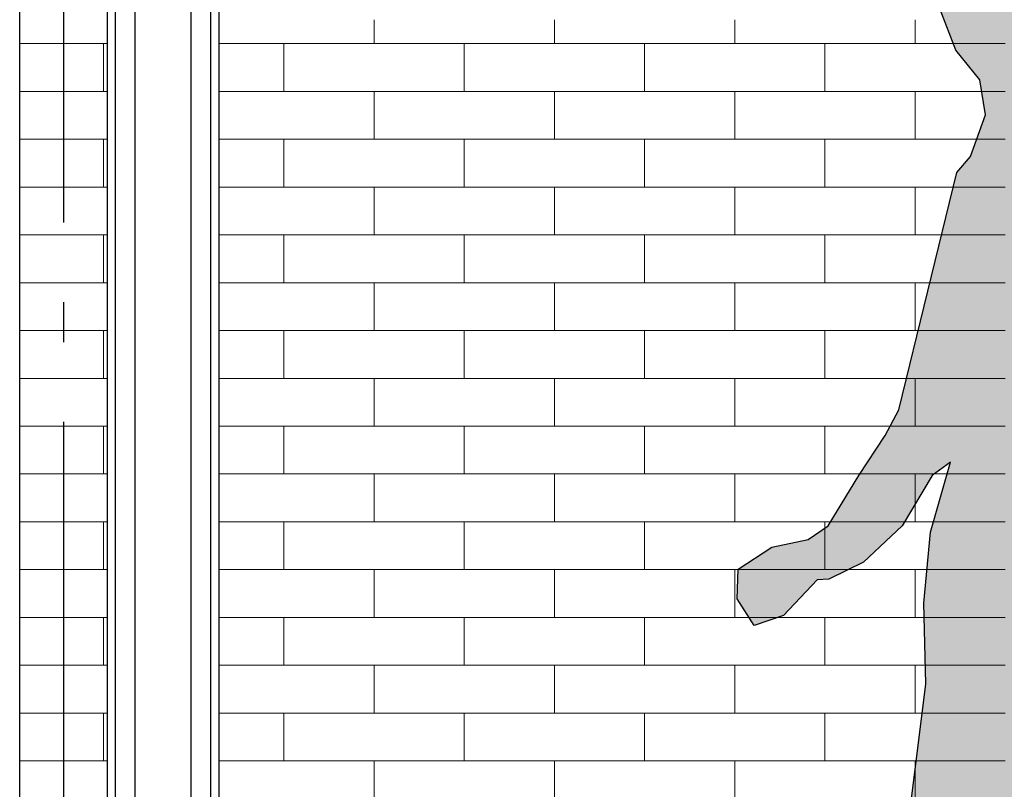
# Model space of a CAD drawing. Header units: millimetres. Extents: x -48769 to 5557, y 850 to 13065.
# Tile 24 of 56: x -22272 to -21037, y 4404 to 5370. Entities that reach past the tile are written whole.
import ezdxf
from ezdxf.enums import TextEntityAlignment as Align

# ---------------------------------------------------------------- set-up
doc = ezdxf.new("R2010")
doc.units = ezdxf.units.MM
doc.header["$LTSCALE"] = 0.5
doc.header["$MEASUREMENT"] = 0
doc.linetypes.add('Akselinje', pattern=[1500, 1000, -200, 100, -200])
doc.linetypes.add('PLINE', pattern=[0])
for name, color, linetype in [('0(Nye konstruksjoner)', 7, 'Continuous'), ('222- Søyler', 7, 'Continuous'), ('232- Ikke-bærende yttervegger', 7, 'Continuous'), ('82-- Modullinjer', 7, 'Continuous')]:
    doc.layers.add(name, color=color, linetype=linetype)
doc.layers.add('235- Utvendig kledning og overflate', color=7, linetype='Continuous', lineweight=0)
doc.styles.add('GENERATED_STYLE_1', font='arial.ttf')

# ---------------------------------------------------------------- blocks, each defined once
blk = doc.blocks.new('*X13')
at = {"layer": '235- Utvendig kledning og overflate', "linetype": 'PLINE'}
for p, q in [((-22271.9, 5340), (-22166.6, 5340)), ((-22166.6, 5340), (-22161.9, 5340)), ((-22166.6, 5280), (-22166.6, 5340)), ((-22166.6, 5280), (-22166.6, 5340)), ((-22166.6, 5280), (-22271.9, 5280)), ((-22161.9, 5280), (-22166.6, 5280)), ((-22271.9, 5220), (-22166.6, 5220)), ((-22166.6, 5220), (-22161.9, 5220)), ((-22166.6, 5160), (-22166.6, 5220)), ((-22166.6, 5160), (-22166.6, 5220)), ((-22166.6, 5160), (-22271.9, 5160)), ((-22161.9, 5160), (-22166.6, 5160)), ((-22271.9, 5100), (-22166.6, 5100)), ((-22166.6, 5100), (-22161.9, 5100)), ((-22166.6, 5040), (-22166.6, 5100)), ((-22166.6, 5040), (-22166.6, 5100)), ((-22166.6, 5040), (-22271.9, 5040)), ((-22161.9, 5040), (-22166.6, 5040)), ((-22271.9, 4980), (-22166.6, 4980)), ((-22166.6, 4980), (-22161.9, 4980)), ((-22166.6, 4920), (-22166.6, 4980)), ((-22166.6, 4920), (-22166.6, 4980)), ((-22166.6, 4920), (-22271.9, 4920)), ((-22161.9, 4920), (-22166.6, 4920)), ((-22271.9, 4860), (-22166.6, 4860)), ((-22166.6, 4860), (-22161.9, 4860)), ((-22166.6, 4800), (-22166.6, 4860)), ((-22166.6, 4800), (-22166.6, 4860)), ((-22166.6, 4800), (-22271.9, 4800)), ((-22161.9, 4800), (-22166.6, 4800)), ((-22271.9, 4740), (-22166.6, 4740)), ((-22166.6, 4740), (-22161.9, 4740)), ((-22166.6, 4680), (-22166.6, 4740)), ((-22166.6, 4680), (-22166.6, 4740)), ((-22166.6, 4680), (-22271.9, 4680)), ((-22161.9, 4680), (-22166.6, 4680)), ((-22271.9, 4620), (-22166.6, 4620)), ((-22166.6, 4620), (-22161.9, 4620)), ((-22166.6, 4560), (-22166.6, 4620)), ((-22166.6, 4560), (-22166.6, 4620)), ((-22166.6, 4560), (-22271.9, 4560)), ((-22161.9, 4560), (-22166.6, 4560)), ((-22271.9, 4500), (-22166.6, 4500)), ((-22166.6, 4500), (-22161.9, 4500)), ((-22166.6, 4440), (-22166.6, 4500)), ((-22166.6, 4440), (-22166.6, 4500)), ((-22166.6, 4440), (-22271.9, 4440)), ((-22161.9, 4440), (-22166.6, 4440)), ((-22271.9, 4380), (-22166.6, 4380)), ((-22166.6, 4380), (-22161.9, 4380)), ((-22166.6, 4320), (-22166.6, 4380)), ((-22166.6, 4320), (-22166.6, 4380)), ((-22166.6, 4320), (-22271.9, 4320)), ((-22161.9, 4320), (-22166.6, 4320)), ((-22271.9, 4260), (-22166.6, 4260)), ((-22166.6, 4260), (-22161.9, 4260)), ((-22166.6, 4200), (-22166.6, 4260)), ((-22166.6, 4200), (-22166.6, 4260)), ((-22166.6, 4200), (-22271.9, 4200)), ((-22161.9, 4200), (-22166.6, 4200)), ((-22271.9, 4140), (-22166.6, 4140)), ((-22166.6, 4140), (-22161.9, 4140)), ((-22166.6, 4080), (-22166.6, 4140)), ((-22166.6, 4080), (-22166.6, 4140)), ((-22166.6, 4080), (-22271.9, 4080)), ((-22161.9, 4080), (-22166.6, 4080)), ((-22271.9, 4020), (-22166.6, 4020)), ((-22166.6, 4020), (-22161.9, 4020)), ((-22166.6, 3960), (-22166.6, 4020)), ((-22166.6, 3960), (-22166.6, 4020)), ((-22166.6, 3960), (-22271.9, 3960)), ((-22161.9, 3960), (-22166.6, 3960)), ((-22271.9, 3900), (-22166.6, 3900)), ((-22166.6, 3900), (-22161.9, 3900)), ((-22166.6, 3840), (-22166.6, 3900)), ((-22166.6, 3840), (-22166.6, 3900)), ((-22166.6, 3840), (-22216.9, 3840)), ((-22161.9, 3840), (-22166.6, 3840))]:
    blk.add_line(p, q, dxfattribs=at)
blk = doc.blocks.new('*X15')
at = {"layer": '235- Utvendig kledning og overflate', "linetype": 'PLINE'}
for p, q in [((-21827.3, 5340), (-21827.3, 5370)), ((-21601.1, 5340), (-21601.1, 5370)), ((-21375, 5340), (-21375, 5370)), ((-21148.8, 5340), (-21148.8, 5370)), ((-22021.9, 5340), (-21940.4, 5340)), ((-21940.4, 5340), (-21714.2, 5340)), ((-21940.4, 5280), (-21940.4, 5340)), ((-21940.4, 5280), (-21940.4, 5340)), ((-21714.2, 5340), (-21488, 5340)), ((-21714.2, 5280), (-21714.2, 5340)), ((-21714.2, 5280), (-21714.2, 5340)), ((-21488, 5340), (-21261.9, 5340)), ((-21488, 5280), (-21488, 5340)), ((-21488, 5280), (-21488, 5340)), ((-21261.9, 5340), (-21035.7, 5340)), ((-21261.9, 5280), (-21261.9, 5340)), ((-21261.9, 5280), (-21261.9, 5340)), ((-21940.4, 5280), (-22021.9, 5280)), ((-21714.2, 5280), (-21940.4, 5280)), ((-21827.3, 5220), (-21827.3, 5280)), ((-21488, 5280), (-21714.2, 5280)), ((-21601.1, 5220), (-21601.1, 5280)), ((-21261.9, 5280), (-21488, 5280)), ((-21375, 5220), (-21375, 5280)), ((-21035.7, 5280), (-21261.9, 5280)), ((-21148.8, 5220), (-21148.8, 5280)), ((-22021.9, 5220), (-21940.4, 5220)), ((-21940.4, 5220), (-21714.2, 5220)), ((-21940.4, 5160), (-21940.4, 5220)), ((-21940.4, 5160), (-21940.4, 5220)), ((-21714.2, 5220), (-21488, 5220)), ((-21714.2, 5160), (-21714.2, 5220)), ((-21714.2, 5160), (-21714.2, 5220)), ((-21488, 5220), (-21261.9, 5220)), ((-21488, 5160), (-21488, 5220)), ((-21488, 5160), (-21488, 5220)), ((-21261.9, 5220), (-21035.7, 5220)), ((-21261.9, 5160), (-21261.9, 5220)), ((-21261.9, 5160), (-21261.9, 5220)), ((-21940.4, 5160), (-22021.9, 5160)), ((-21714.2, 5160), (-21940.4, 5160)), ((-21827.3, 5100), (-21827.3, 5160)), ((-21488, 5160), (-21714.2, 5160)), ((-21601.1, 5100), (-21601.1, 5160)), ((-21261.9, 5160), (-21488, 5160)), ((-21375, 5100), (-21375, 5160)), ((-21035.7, 5160), (-21261.9, 5160)), ((-21148.8, 5100), (-21148.8, 5160)), ((-22021.9, 5100), (-21940.4, 5100)), ((-21940.4, 5100), (-21714.2, 5100)), ((-21940.4, 5040), (-21940.4, 5100)), ((-21940.4, 5040), (-21940.4, 5100)), ((-21714.2, 5100), (-21488, 5100)), ((-21714.2, 5040), (-21714.2, 5100)), ((-21714.2, 5040), (-21714.2, 5100)), ((-21488, 5100), (-21261.9, 5100)), ((-21488, 5040), (-21488, 5100)), ((-21488, 5040), (-21488, 5100)), ((-21261.9, 5100), (-21035.7, 5100)), ((-21261.9, 5040), (-21261.9, 5100)), ((-21261.9, 5040), (-21261.9, 5100)), ((-21940.4, 5040), (-22021.9, 5040)), ((-21714.2, 5040), (-21940.4, 5040)), ((-21827.3, 4980), (-21827.3, 5040)), ((-21488, 5040), (-21714.2, 5040)), ((-21601.1, 4980), (-21601.1, 5040)), ((-21261.9, 5040), (-21488, 5040)), ((-21375, 4980), (-21375, 5040)), ((-21035.7, 5040), (-21261.9, 5040)), ((-21148.8, 4980), (-21148.8, 5040)), ((-22021.9, 4980), (-21940.4, 4980)), ((-21940.4, 4980), (-21714.2, 4980)), ((-21940.4, 4920), (-21940.4, 4980)), ((-21940.4, 4920), (-21940.4, 4980)), ((-21714.2, 4980), (-21488, 4980)), ((-21714.2, 4920), (-21714.2, 4980)), ((-21714.2, 4920), (-21714.2, 4980)), ((-21488, 4980), (-21261.9, 4980)), ((-21488, 4920), (-21488, 4980)), ((-21488, 4920), (-21488, 4980)), ((-21261.9, 4980), (-21035.7, 4980)), ((-21261.9, 4920), (-21261.9, 4980)), ((-21261.9, 4920), (-21261.9, 4980)), ((-21940.4, 4920), (-22021.9, 4920)), ((-21714.2, 4920), (-21940.4, 4920)), ((-21827.3, 4860), (-21827.3, 4920)), ((-21488, 4920), (-21714.2, 4920)), ((-21601.1, 4860), (-21601.1, 4920)), ((-21261.9, 4920), (-21488, 4920)), ((-21375, 4860), (-21375, 4920)), ((-21035.7, 4920), (-21261.9, 4920)), ((-21148.8, 4860), (-21148.8, 4920)), ((-22021.9, 4860), (-21940.4, 4860)), ((-21940.4, 4860), (-21714.2, 4860)), ((-21940.4, 4800), (-21940.4, 4860)), ((-21940.4, 4800), (-21940.4, 4860)), ((-21714.2, 4860), (-21488, 4860)), ((-21714.2, 4800), (-21714.2, 4860)), ((-21714.2, 4800), (-21714.2, 4860)), ((-21488, 4860), (-21261.9, 4860)), ((-21488, 4800), (-21488, 4860)), ((-21488, 4800), (-21488, 4860)), ((-21261.9, 4860), (-21035.7, 4860)), ((-21261.9, 4800), (-21261.9, 4860)), ((-21261.9, 4800), (-21261.9, 4860)), ((-21940.4, 4800), (-22021.9, 4800)), ((-21714.2, 4800), (-21940.4, 4800)), ((-21827.3, 4740), (-21827.3, 4800)), ((-21488, 4800), (-21714.2, 4800)), ((-21601.1, 4740), (-21601.1, 4800)), ((-21261.9, 4800), (-21488, 4800)), ((-21375, 4740), (-21375, 4800)), ((-21035.7, 4800), (-21261.9, 4800)), ((-21148.8, 4740), (-21148.8, 4800)), ((-22021.9, 4740), (-21940.4, 4740)), ((-21940.4, 4740), (-21714.2, 4740)), ((-21940.4, 4680), (-21940.4, 4740)), ((-21940.4, 4680), (-21940.4, 4740)), ((-21714.2, 4740), (-21488, 4740)), ((-21714.2, 4680), (-21714.2, 4740)), ((-21714.2, 4680), (-21714.2, 4740)), ((-21488, 4740), (-21261.9, 4740)), ((-21488, 4680), (-21488, 4740)), ((-21488, 4680), (-21488, 4740)), ((-21261.9, 4740), (-21035.7, 4740)), ((-21261.9, 4680), (-21261.9, 4740)), ((-21261.9, 4680), (-21261.9, 4740)), ((-21940.4, 4680), (-22021.9, 4680)), ((-21714.2, 4680), (-21940.4, 4680)), ((-21827.3, 4620), (-21827.3, 4680)), ((-21488, 4680), (-21714.2, 4680)), ((-21601.1, 4620), (-21601.1, 4680)), ((-21261.9, 4680), (-21488, 4680)), ((-21375, 4620), (-21375, 4680)), ((-21035.7, 4680), (-21261.9, 4680)), ((-21148.8, 4620), (-21148.8, 4680)), ((-22021.9, 4620), (-21940.4, 4620)), ((-21940.4, 4620), (-21714.2, 4620)), ((-21940.4, 4560), (-21940.4, 4620)), ((-21940.4, 4560), (-21940.4, 4620)), ((-21714.2, 4620), (-21488, 4620)), ((-21714.2, 4560), (-21714.2, 4620)), ((-21714.2, 4560), (-21714.2, 4620)), ((-21488, 4620), (-21261.9, 4620)), ((-21488, 4560), (-21488, 4620)), ((-21488, 4560), (-21488, 4620)), ((-21261.9, 4620), (-21035.7, 4620)), ((-21261.9, 4560), (-21261.9, 4620)), ((-21261.9, 4560), (-21261.9, 4620)), ((-21940.4, 4560), (-22021.9, 4560)), ((-21714.2, 4560), (-21940.4, 4560)), ((-21827.3, 4500), (-21827.3, 4560)), ((-21488, 4560), (-21714.2, 4560)), ((-21601.1, 4500), (-21601.1, 4560)), ((-21261.9, 4560), (-21488, 4560)), ((-21375, 4500), (-21375, 4560)), ((-21035.7, 4560), (-21261.9, 4560)), ((-21148.8, 4500), (-21148.8, 4560)), ((-22021.9, 4500), (-21940.4, 4500)), ((-21940.4, 4500), (-21714.2, 4500)), ((-21940.4, 4440), (-21940.4, 4500)), ((-21940.4, 4440), (-21940.4, 4500)), ((-21714.2, 4500), (-21488, 4500)), ((-21714.2, 4440), (-21714.2, 4500)), ((-21714.2, 4440), (-21714.2, 4500)), ((-21488, 4500), (-21261.9, 4500)), ((-21488, 4440), (-21488, 4500)), ((-21488, 4440), (-21488, 4500)), ((-21261.9, 4500), (-21035.7, 4500)), ((-21261.9, 4440), (-21261.9, 4500)), ((-21261.9, 4440), (-21261.9, 4500)), ((-21940.4, 4440), (-22021.9, 4440)), ((-21714.2, 4440), (-21940.4, 4440)), ((-21827.3, 4380), (-21827.3, 4440)), ((-21488, 4440), (-21714.2, 4440)), ((-21601.1, 4380), (-21601.1, 4440)), ((-21261.9, 4440), (-21488, 4440)), ((-21375, 4380), (-21375, 4440)), ((-21035.7, 4440), (-21261.9, 4440)), ((-21148.8, 4380), (-21148.8, 4440))]:
    blk.add_line(p, q, dxfattribs=at)
blk = doc.blocks.new('Standard grid marker[3]', base_point=(-22216.9, 12565.5))
at = {"layer": '82-- Modullinjer', "linetype": 'Akselinje'}
blk.add_line((-22216.9, 12365.5), (-22216.9, 1550), dxfattribs=at)
at = {"layer": '82-- Modullinjer', "style": 'GENERATED_STYLE_1'}
for tag, p in [('AC_MarkerText_1_0', (-22216.9, 12903)), ('AC_MarkerText_1_1', (-22216.9, 1187.5))]:
    blk.add_attdef(tag, text='', height=175, rotation=360, dxfattribs=at).set_placement(p, align=Align.TOP_CENTER)
blk = doc.blocks.new('Kontur gruppe 01[6]', base_point=(-21138.3, 3650))
at = {"layer": '0(Nye konstruksjoner)', "linetype": 'Continuous'}
h = blk.add_hatch(color=256, dxfattribs=at)
h.paths.add_polyline_path([(-20388.7, 4480.1), (-20408.6, 4528.6), (-20464.6, 4628.4), (-20374.1, 4668.6), (-20355.8, 4713), (-20472.9, 4809.3), (-20568.6, 4846), (-20553.8, 4887), (-20536.1, 4958.6), (-20536.9, 5040.5), (-20556, 5090.5), (-20589.9, 5142.6), (-20589.2, 5165), (-20547.9, 5189.6), (-20534.7, 5228.3), (-20544.2, 5271.5), (-20568.6, 5316.2), (-20588.5, 5373.6), (-20631.9, 5392.3), (-20658.5, 5395.2), (-20699.2, 5373.5), (-20729.2, 5337.1), (-20735.9, 5286.4), (-20746.2, 5240.2), (-20746.9, 5200.7), (-20692.4, 5169.4), (-20666.6, 5162.7), (-20658.5, 5141.9), (-20682.1, 5091.2), (-20707.5, 5018.5), (-20735.9, 4978.7), (-20737.3, 4935.5), (-20696.2, 4883.3), (-20710.1, 4881.1), (-20746.2, 4875.1), (-20792.6, 4888.5), (-20816.2, 4910.1), (-20811.8, 5025.6), (-20813.3, 5093.4), (-20826.5, 5133.7), (-20841.3, 5187.3), (-20887.7, 5230.5), (-20923.1, 5244), (-20943, 5264.1), (-20951.8, 5299.8), (-20942.2, 5330.4), (-20940, 5363.2), (-20951.8, 5389.3), (-20957.7, 5442.9), (-20992.4, 5464.5), (-21022.6, 5468.3), (-21057.9, 5462.3), (-21097.8, 5435.5), (-21117.1, 5382.8), (-21097.8, 5331.9), (-21067.5, 5294.6), (-21060.2, 5250.7), (-21079.3, 5198.5), (-21096.3, 5178.4), (-21169.2, 4880.3), (-21186.2, 4848.3), (-21219.4, 4798.3), (-21257.7, 4735), (-21282.7, 4717.9), (-21328.4, 4708.2), (-21370.5, 4680.6), (-21371.9, 4643.3), (-21350.6, 4609.8), (-21313.7, 4622.5), (-21271.7, 4667.2), (-21256.9, 4667.9), (-21213.5, 4689.5), (-21164.8, 4735), (-21127.2, 4798.3), (-21104.4, 4814.7), (-21129.4, 4726.8), (-21137.6, 4638.1), (-21135.3, 4536.8), (-21153, 4395.9), (-21164.8, 4217.8), (-21166.3, 4095.6), (-21179.6, 3975.6), (-21197.2, 3899.6), (-21200.9, 3776.7), (-21243.7, 3751.3), (-21295.3, 3740.2), (-21301.9, 3724.5), (-21222.3, 3688.7), (-21138.3, 3650), (-21105.9, 3677.6), (-21100.7, 3735), (-21070.5, 3784.1), (-21064.6, 3895.9), (-21059.4, 4015.1), (-21025.5, 4147), (-20964.3, 4075.5), (-20876.6, 4000.2), (-20801.5, 3916.8), (-20794.1, 3831.8), (-20794.1, 3759.5), (-20817, 3747.2), (-20838.9, 3706.5), (-20879.2, 3654.7), (-20859.7, 3661.9), (-20797, 3688.7), (-20744, 3740.9), (-20746.2, 3799.8), (-20738.8, 3852.7), (-20692.4, 3807.2), (-20658.5, 3801.3), (-20668.1, 3780.4), (-20676.2, 3722.3), (-20691.6, 3671.6), (-20680.6, 3656.7), (-20589.2, 3768.5), (-20533.9, 3817.7), (-20570.8, 3853.4), (-20591.4, 3879.5), (-20617.2, 3920.5), (-20647.4, 3959.3), (-20670.3, 3987.6), (-20710.1, 4033.8), (-20696.8, 4121.7), (-20698.3, 4197), (-20612.8, 4191), (-20517.7, 4197), (-20456.5, 4041.2), (-20400.1, 3957), (-20367, 3906), (-20320.9, 3810.2), (-20311.3, 3726), (-20318.7, 3650), (-20274.5, 3691.7), (-20229.5, 3746.1), (-20224.4, 3762.5), (-20245, 3794.6), (-20309.9, 3925), (-20323.9, 4000.2), (-20348.9, 4056.1), (-20410.8, 4126.2), (-20443.3, 4211.1), (-20419.7, 4229.8), (-20334.9, 4234.2), (-20309.1, 4290.1), (-20320.2, 4341.5)])
h.paths.add_polyline_path([(-20766.1, 4220.1), (-20785.2, 4121.7), (-20940, 4281.9), (-20949.6, 4310.2), (-20951.1, 4413.8), (-20951.1, 4496.5), (-20941.5, 4545), (-20895.1, 4586.7), (-20873, 4630.7), (-20859.7, 4691.8), (-20846.4, 4709.7), (-20830.9, 4757.4), (-20826.5, 4805.8), (-20791.9, 4796.1), (-20750.6, 4799.8), (-20722.6, 4787.2), (-20723.3, 4753.6), (-20802.2, 4565.8), (-20861.2, 4401.9), (-20878.9, 4271.5), (-20854.5, 4247.6), (-20778.6, 4223.1)], flags=0)
at = {"layer": '0(Nye konstruksjoner)', "linetype": 'PLINE', "flags": 128}
blk.add_lwpolyline([(-20388.7, 4480.1), (-20320.2, 4341.5), (-20309.1, 4290.1), (-20334.9, 4234.2), (-20419.7, 4229.8), (-20443.3, 4211.1), (-20410.8, 4126.2), (-20348.9, 4056.1), (-20323.9, 4000.2), (-20309.9, 3925), (-20245, 3794.6), (-20224.4, 3762.5), (-20229.5, 3746.1), (-20274.5, 3691.7), (-20318.7, 3650), (-20311.3, 3726), (-20320.9, 3810.2), (-20367, 3906), (-20400.1, 3957), (-20456.5, 4041.2), (-20517.7, 4197), (-20612.8, 4191), (-20698.3, 4197), (-20696.8, 4121.7), (-20710.1, 4033.8), (-20670.3, 3987.6), (-20647.4, 3959.3), (-20617.2, 3920.5), (-20591.4, 3879.5), (-20570.8, 3853.4), (-20533.9, 3817.7), (-20589.2, 3768.5), (-20680.6, 3656.7), (-20691.6, 3671.6), (-20676.2, 3722.3), (-20668.1, 3780.4), (-20658.5, 3801.3), (-20692.4, 3807.2), (-20738.8, 3852.7), (-20746.2, 3799.8), (-20744, 3740.9), (-20797, 3688.7), (-20859.7, 3661.9), (-20879.2, 3654.7), (-20838.9, 3706.5), (-20817, 3747.2), (-20794.1, 3759.5), (-20794.1, 3831.8), (-20801.5, 3916.8), (-20876.6, 4000.2), (-20964.3, 4075.5), (-21025.5, 4147), (-21059.4, 4015.1), (-21064.6, 3895.9), (-21070.5, 3784.1), (-21100.7, 3735), (-21105.9, 3677.6), (-21138.3, 3650), (-21222.3, 3688.7), (-21301.9, 3724.5), (-21295.3, 3740.2), (-21243.7, 3751.3), (-21200.9, 3776.7), (-21197.2, 3899.6), (-21179.6, 3975.6), (-21166.3, 4095.6), (-21164.8, 4217.8), (-21153, 4395.9), (-21135.3, 4536.8), (-21137.6, 4638.1), (-21129.4, 4726.8), (-21104.4, 4814.7), (-21127.2, 4798.3), (-21164.8, 4735), (-21213.5, 4689.5), (-21256.9, 4667.9), (-21271.7, 4667.2), (-21313.7, 4622.5), (-21350.6, 4609.8), (-21371.9, 4643.3), (-21370.5, 4680.6), (-21328.4, 4708.2), (-21282.7, 4717.9), (-21257.7, 4735), (-21219.4, 4798.3), (-21186.2, 4848.3), (-21169.2, 4880.3), (-21096.3, 5178.4), (-21079.3, 5198.5), (-21060.2, 5250.7), (-21067.5, 5294.6), (-21097.8, 5331.9), (-21117.1, 5382.8), (-21097.8, 5435.5), (-21057.9, 5462.3), (-21022.6, 5468.3), (-20992.4, 5464.5), (-20957.7, 5442.9), (-20951.8, 5389.3), (-20940, 5363.2), (-20942.2, 5330.4), (-20951.8, 5299.8), (-20943, 5264.1), (-20923.1, 5244), (-20887.7, 5230.5), (-20841.3, 5187.3), (-20826.5, 5133.7), (-20813.3, 5093.4), (-20811.8, 5025.6), (-20816.2, 4910.1), (-20792.6, 4888.5), (-20746.2, 4875.1), (-20710.1, 4881.1), (-20696.2, 4883.3), (-20737.3, 4935.5), (-20735.9, 4978.7), (-20707.5, 5018.5), (-20682.1, 5091.2), (-20658.5, 5141.9), (-20666.6, 5162.7), (-20692.4, 5169.4), (-20746.9, 5200.7), (-20746.2, 5240.2), (-20735.9, 5286.4), (-20729.2, 5337.1), (-20699.2, 5373.5), (-20658.5, 5395.2), (-20631.9, 5392.3), (-20588.5, 5373.6), (-20568.6, 5316.2), (-20544.2, 5271.5), (-20534.7, 5228.3), (-20547.9, 5189.6), (-20589.2, 5165), (-20589.9, 5142.6), (-20556, 5090.5), (-20536.9, 5040.5), (-20536.1, 4958.6), (-20553.8, 4887), (-20568.6, 4846), (-20472.9, 4809.3), (-20355.8, 4713), (-20374.1, 4668.6), (-20464.6, 4628.4), (-20408.6, 4528.6)], close=True, dxfattribs=at)

msp = doc.modelspace()

# ---------------------------------------------------------------- linework, layer by layer
at = {"layer": '222- Søyler', "linetype": 'PLINE'}
for p, q in [((-22271.9, 3870), (-22271.9, 6310)), ((-22161.9, 3784.1), (-22161.9, 6310)), ((-22151.7, 3784.1), (-22151.7, 6310)), ((-22126.9, 3783.4), (-22126.9, 6310)), ((-22056.9, 3783.4), (-22056.9, 6310)), ((-22032.2, 3784.1), (-22032.2, 6310)), ((-22021.9, 3784.1), (-22021.9, 6310))]:
    msp.add_line(p, q, dxfattribs=at)

# ---------------------------------------------------------------- block references
at = {"layer": '0(Nye konstruksjoner)', "linetype": 'PLINE'}
msp.add_blockref('Kontur gruppe 01[6]', (-21138.3, 3650), dxfattribs=at)
at = {"layer": '232- Ikke-bærende yttervegger'}
for name in ['*X15', '*X13']:
    msp.add_blockref(name, (0, 0), dxfattribs=at)
at = {"layer": '82-- Modullinjer', "linetype": 'PLINE'}
msp.add_blockref('Standard grid marker[3]', (-22216.9, 12565.5), dxfattribs=at)

doc.saveas('drawing.dxf')
